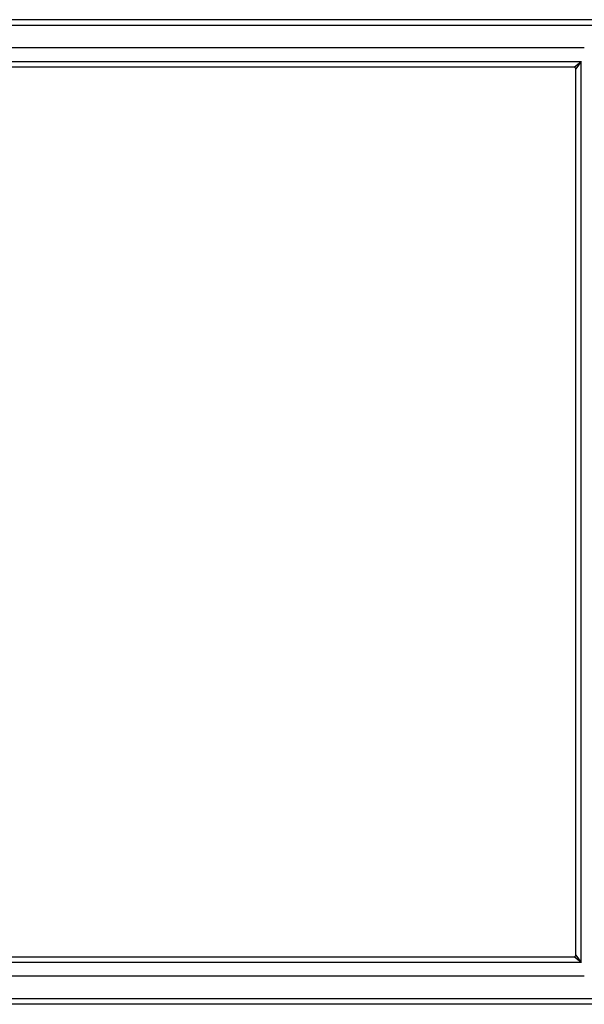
# Model space of a CAD drawing. Header units: inches. Extents: x 16 to 426, y 46 to 198.
# Tile 33 of 111: x 176 to 186, y 115 to 133. Entities that reach past the tile are written whole.
import ezdxf

# ---------------------------------------------------------------- set-up
doc = ezdxf.new("R2010")
doc.units = ezdxf.units.IN
doc.header["$MEASUREMENT"] = 0
doc.layers.add('Visible Edges(ANSI)', color=7, linetype='Continuous', lineweight=25)
doc.layers.add('Visible Tangent Edges(ANSI)', color=7, linetype='Continuous', lineweight=25)

msp = doc.modelspace()

# ---------------------------------------------------------------- linework, layer by layer
at = {"layer": 'Visible Edges(ANSI)'}
for p, q in [((186.731, 132.586), (144.929, 132.586)), ((186.121, 132.074), (145.539, 132.074)), ((185.933, 131.72), (145.727, 131.72)), ((185.964, 115.483), (185.964, 131.689)), ((145.727, 115.452), (185.933, 115.452)), ((186.121, 115.098), (145.539, 115.098)), ((186.731, 114.586), (145.696, 114.586))]:
    msp.add_line(p, q, dxfattribs=at)
for centre, start, end in [((185.933, 131.689), 0, 90), ((185.933, 115.483), 270, 0)]:
    msp.add_arc(centre, 0.031, start, end, dxfattribs=at)
at = {"layer": 'Visible Tangent Edges(ANSI)'}
for p, q in [((144.929, 132.487), (186.731, 132.487)), ((145.597, 131.819), (186.063, 131.819)), ((185.933, 131.72), (186.063, 131.819)), ((186.063, 131.819), (185.964, 131.689)), ((186.063, 115.353), (186.063, 131.819)), ((186.063, 115.353), (185.933, 115.452)), ((185.964, 115.483), (186.063, 115.353)), ((186.063, 115.353), (145.597, 115.353)), ((186.731, 114.685), (144.929, 114.685))]:
    msp.add_line(p, q, dxfattribs=at)

doc.saveas('drawing.dxf')
